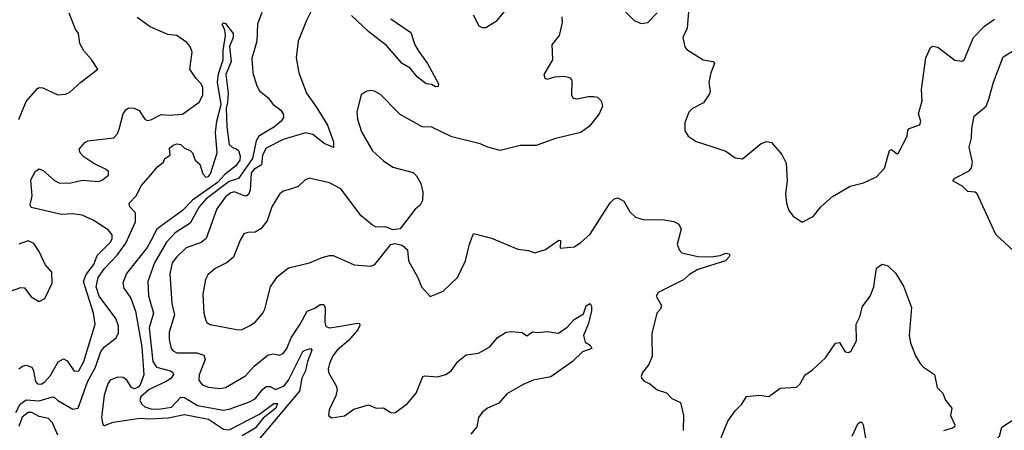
# Model space of a CAD drawing. Extents: x 2057697 to 2160550, y 827490 to 1016834.
# Tile 185 of 256: x 2136220 to 2141511, y 896796 to 899000. Entities that reach past the tile are written whole.
import ezdxf

# ---------------------------------------------------------------- set-up
doc = ezdxf.new("R2010")
doc.units = 0

msp = doc.modelspace()

# ---------------------------------------------------------------- linework, layer by layer
at = {"layer": '0CON20XD'}
for points in [[(2138657.5, 899025), (2138687, 898967), (2138705, 898957.5), (2138725, 898957.5), (2138785, 898996), (2138865.5, 899094.5)], [(2137785, 899041.2), (2137760.8, 898995), (2137715.8, 898884.2), (2137706, 898795), (2137719.4, 898715), (2137760.6, 898605), (2137817.4, 898527.4), (2137874.4, 898434.4), (2137905.5, 898344.5), (2137906.7, 898313.3), (2137855.6, 898335), (2137795, 898384.1), (2137755, 898392.8), (2137635, 898357.2), (2137545, 898309.7), (2137525, 898273.1), (2137519.1, 898220.9), (2137477.1, 898195), (2137464, 898175), (2137457.6, 898085), (2137449.4, 898060.6), (2137437.4, 898052.6), (2137426.1, 898053.9), (2137373.9, 898076.1), (2137355, 898070.9), (2137325, 898048.2), (2137278.9, 897985), (2137221.8, 897825), (2137195.7, 897804.3), (2137115, 897774.6), (2137061.5, 897725), (2137038.2, 897695), (2137026.9, 897635), (2137036.9, 897476.9), (2137051.6, 897415), (2137023, 897323), (2137022.6, 897282.6), (2137034.5, 897235), (2137045, 897221.4), (2137065, 897210.9), (2137171.7, 897211.7), (2137208.7, 897198.7), (2137216.2, 897175), (2137185, 897093.8), (2137181.8, 897065), (2137199.5, 897039.5), (2137235, 897027.1), (2137295, 897020), (2137325, 897025.4), (2137432.7, 897087.3), (2137480.4, 897139.6), (2137555, 897200.5), (2137585, 897205.6), (2137615, 897199.2), (2137635, 897207.1), (2137655, 897234), (2137678.2, 897291.8), (2137727.7, 897365), (2137765, 897434.4), (2137805, 897450.5), (2137835, 897470.6), (2137855, 897470), (2137860.9, 897455), (2137859.2, 897375), (2137865, 897352.5), (2137885, 897345.4), (2137933.3, 897353.3), (2138035, 897370), (2138045, 897368.8), (2138047.8, 897357.8), (2138036.2, 897335), (2137985, 897275.4), (2137925.5, 897225), (2137903.3, 897195), (2137884.1, 897154.1), (2137877.1, 897125), (2137880, 897105), (2137920, 897035), (2137925.8, 897014.2), (2137918.8, 896981.2), (2137882.5, 896905), (2137880, 896875), (2137895, 896862.5), (2137965, 896873.8), (2138015, 896908.8), (2138095, 896932), (2138135, 896914.3), (2138175, 896916), (2138215, 896891.2), (2138235, 896888.8), (2138302.6, 896937.4), (2138350.8, 896995), (2138385.8, 897084.2), (2138395, 897088.8), (2138465, 897082.5), (2138510, 897095), (2138538.6, 897115), (2138574.3, 897165), (2138619.8, 897200.2), (2138685, 897210), (2138747, 897243), (2138787, 897293), (2138835, 897322.5), (2138865, 897326), (2138920, 897320), (2138945, 897302.5), (2138975, 897323.8), (2139005, 897320), (2139055, 897326), (2139115, 897316.7), (2139161.2, 897348.8), (2139199.1, 897390.9), (2139249.5, 897420.5), (2139265, 897463.8), (2139285, 897476), (2139292.1, 897462.1), (2139293.1, 897435), (2139274.4, 897365), (2139248.9, 897305), (2139258.9, 897268.9), (2139285, 897252), (2139294, 897235), (2139245, 897217.1), (2139190, 897165), (2139075, 897082.5), (2138978.8, 897065), (2138925, 897042.2), (2138838.3, 896991.7), (2138795, 896940.8), (2138733.8, 896915), (2138705, 896891.9), (2138685, 896863.8), (2138675.6, 896815), (2138644.4, 896775)], [(2139471.2, 899045), (2139522.5, 898995), (2139559.3, 898979.3), (2139595, 898983.8), (2139645, 899036.2)], [(2139813.6, 899043.6), (2139806.7, 898955), (2139783.8, 898905), (2139794.1, 898854.1), (2139805, 898840), (2139892.5, 898785), (2139945.8, 898775.8), (2139953.3, 898765), (2139934.2, 898715), (2139923.8, 898665), (2139931.2, 898615), (2139927.7, 898602.3), (2139895, 898553.3), (2139835, 898523.8), (2139816, 898504), (2139793.6, 898446.4), (2139793.6, 898403.6), (2139812.5, 898375), (2139855.9, 898345.9), (2139935, 898320), (2140014.2, 898294.2), (2140065, 898258.8), (2140103.6, 898253.6), (2140205, 898336), (2140235, 898346.7), (2140260.5, 898340.5), (2140316.6, 898276.6), (2140339.1, 898229.1), (2140344, 898135), (2140336.2, 898065), (2140340, 898015), (2140353.3, 897975), (2140377.5, 897945), (2140425, 897912.5)], [(2136215, 898463.8), (2136255, 898560), (2136315, 898630), (2136325, 898636.2), (2136344.1, 898634.1), (2136425, 898595.8), (2136465, 898600), (2136489.1, 898610.9), (2136547.5, 898665), (2136640, 898735), (2136605.7, 898785.7), (2136565, 898833.3), (2136542.4, 898872.4), (2136536, 898925), (2136519.4, 898949.4), (2136485.8, 899035)], [(2136215.8, 897125), (2136235, 897139.4), (2136255, 897144.4), (2136285, 897134.2), (2136294.6, 897114.6), (2136305, 897057.5), (2136315, 897044.5), (2136335, 897043.9), (2136355, 897056.2), (2136385, 897089.1), (2136426.8, 897163.2), (2136455, 897178.8), (2136475, 897168.8), (2136513.1, 897113.1), (2136536.9, 897115), (2136565, 897165.7), (2136626, 897365), (2136616.8, 897425), (2136562.5, 897595), (2136577.4, 897632.6), (2136617.7, 897685), (2136636.4, 897733.6), (2136666.4, 897763.6), (2136707.9, 897805), (2136717.3, 897825), (2136717.3, 897845), (2136695, 897871.4), (2136615, 897923.8), (2136555, 897949.6), (2136505, 897957.9), (2136445, 897954.7), (2136282, 897992), (2136275.5, 898005.5), (2136286, 898055), (2136279.6, 898140.4), (2136305, 898185.8), (2136325, 898199.2), (2136345, 898190.8), (2136406.5, 898136.5), (2136435, 898122.1), (2136495, 898124), (2136555, 898137.9), (2136645, 898131.9), (2136665, 898139.2), (2136696.2, 898165), (2136696.2, 898185), (2136685, 898195.8), (2136617.2, 898227.2), (2136565, 898264.2), (2136543.8, 898285), (2136540, 898305), (2136569.3, 898340.7), (2136585, 898350), (2136725, 898365.7), (2136744.3, 898385), (2136755, 898412.5), (2136776.4, 898493.6), (2136789.2, 898515), (2136805, 898527.1), (2136835, 898524.4), (2136861.7, 898511.7), (2136892.9, 898465), (2136905, 898459.4), (2136925, 898462.5), (2136979.8, 898490.2), (2137025, 898486.8), (2137095, 898493.3), (2137185, 898557.5), (2137203.5, 898595), (2137203.1, 898635), (2137194.3, 898655), (2137165.7, 898685), (2137134.6, 898734.6), (2137146.9, 898825), (2137135.7, 898855), (2137117.2, 898877.2), (2137065, 898914.3), (2137015, 898920), (2136920.7, 898960.7), (2136851.7, 899011.7)], [(2137521.3, 899038.7), (2137497.1, 898975), (2137494.3, 898885), (2137468, 898792), (2137472.3, 898715), (2137493.6, 898645), (2137508.6, 898618.6), (2137552.6, 898582.6), (2137581.4, 898545), (2137623.7, 898513.7), (2137635.7, 898495), (2137638.1, 898475), (2137625.6, 898455), (2137589.2, 898425), (2137504.3, 898375), (2137491.2, 898348.8), (2137470.9, 898255), (2137395, 898147.4), (2137345, 898131.2), (2137222.6, 898037.4), (2137183.4, 897995), (2137135, 897906.9), (2137054.7, 897855), (2137008.3, 897805), (2136944, 897695), (2136907.8, 897595), (2136912.7, 897517.3), (2136938.9, 897425), (2136916.1, 897345), (2136934.9, 897164.9), (2136954.8, 897134.9), (2137030, 897115), (2137043.3, 897105), (2137045.4, 897095), (2137032.9, 897075), (2137011.2, 897058.8), (2136915, 897015.3), (2136871.2, 896975), (2136865.5, 896955), (2136876.2, 896935), (2136892.2, 896922.2), (2136925, 896911.1), (2136965, 896908.5), (2137035, 896920.3), (2137085, 896974), (2137105, 896970.8), (2137175, 896928.5), (2137315, 896904.1), (2137345, 896908.4), (2137455, 896947.6), (2137485, 896964), (2137524.8, 897015.2), (2137545, 897030.9), (2137565, 897030.3), (2137595, 897014), (2137640.2, 897035), (2137665.1, 897064.9), (2137742.1, 897217.9), (2137753.4, 897226.6), (2137785, 897234.3), (2137790.4, 897225), (2137765.5, 897165), (2137755.5, 897115), (2137736.2, 897075), (2137724.2, 897005), (2137465, 896699.2)], [(2139132.5, 899015), (2139135.5, 898985), (2139119.4, 898915), (2139079.2, 898865), (2139082, 898828), (2139082.5, 898785), (2139036.7, 898705), (2139042.5, 898685), (2139055, 898680), (2139095, 898693.3), (2139145, 898696.7), (2139175, 898690), (2139186.7, 898675), (2139186, 898595), (2139195, 898578.8), (2139215, 898574.3), (2139275, 898587.1), (2139305, 898587.1), (2139325, 898583.8), (2139343.9, 898563.9), (2139351.2, 898535), (2139333.8, 898495), (2139282.1, 898427.9), (2139235, 898394.2), (2139098.7, 898361.3), (2138995.5, 898324.5), (2138910, 898325), (2138801.7, 898298.3), (2138735, 898316), (2138694.1, 898334.1), (2138541.7, 898371.7), (2138435, 898422), (2138382.5, 898425), (2138265, 898491.2), (2138250, 898505), (2138157.9, 898597.9), (2138125.8, 898615.8), (2138105, 898618.8), (2138082.5, 898615), (2138054.2, 898595.8), (2138030.8, 898505), (2138035.6, 898465), (2138057.4, 898397.4), (2138116.2, 898295), (2138175, 898242), (2138225, 898208.8), (2138335, 898180), (2138352, 898162), (2138375, 898120), (2138387, 898073), (2138385, 898030), (2138372.5, 898005), (2138345, 897982.5), (2138265, 897877.5), (2138225, 897872.5), (2138185, 897887.5), (2138135, 897886.7), (2138115, 897896.2), (2138055, 897947.5), (2137945, 898092), (2137885, 898124.2), (2137775, 898148.8), (2137751.2, 898138.8), (2137716.2, 898105), (2137675, 898090.5)], [(2138215, 899003.8), (2138321.7, 898931.7), (2138343.8, 898865), (2138365, 898828.1), (2138411.9, 898765), (2138470, 898655), (2138468.3, 898641.7), (2138455, 898640), (2138432.5, 898652.5), (2138405, 898656), (2138355, 898693.3), (2138318.7, 898738.7), (2138275, 898764.6), (2138191.8, 898861.8), (2138095.5, 898935), (2138002.6, 899022.6)], [(2140425, 897912.5), (2140485, 897943.3), (2140526.2, 897995), (2140588.8, 898051.2), (2140683.4, 898106.6), (2140755, 898123.1), (2140824.6, 898155.4), (2140868, 898202), (2140895, 898296.7), (2140905, 898303.3), (2140935, 898280), (2140942.5, 898285), (2140990, 898375), (2140992.5, 898405), (2141000, 898415), (2141056.7, 898435), (2141062, 898455), (2141050.8, 898495), (2141069.5, 898565), (2141065.5, 898625), (2141090, 898795), (2141115, 898850), (2141125, 898858), (2141155, 898852), (2141245, 898782), (2141285, 898776.7), (2141296.2, 898785), (2141345.3, 898904.7), (2141405.7, 898965), (2141458.3, 899001.7)], [(2136198.6, 896891.4), (2136221.2, 896935), (2136255, 896959.6), (2136325, 896954.6), (2136395, 896974.6), (2136405, 896973.6), (2136425.4, 896955), (2136505, 896909.8), (2136534, 896915), (2136584.6, 897055), (2136627.8, 897135), (2136655, 897218.9), (2136675, 897243.6), (2136737.8, 897292.2), (2136750.8, 897319.2), (2136751.3, 897355), (2136736.8, 897395), (2136646.1, 897515), (2136631, 897565), (2136640.7, 897615), (2136675, 897663.5), (2136743.6, 897736.4), (2136789.4, 897800.6), (2136841.8, 897915), (2136842.1, 897962.1), (2136811.2, 897995), (2136808.8, 898015), (2136846.4, 898053.6), (2136875, 898108.8), (2136922.5, 898165), (2136960.7, 898209.3), (2136992.5, 898235), (2137000, 898255), (2137028.3, 898271.7), (2137025, 898310), (2137045, 898326.7), (2137065, 898332.5), (2137085, 898330), (2137105, 898310), (2137135, 898297.5), (2137147.5, 898285), (2137162.5, 898245), (2137187.5, 898225), (2137203, 898173), (2137220, 898155), (2137235, 898157.5), (2137245, 898172.5), (2137281.5, 898285), (2137272.7, 898395), (2137279.2, 898455), (2137302.2, 898545), (2137282.8, 898665), (2137288.5, 898708.5), (2137313.4, 898785), (2137312.4, 898835), (2137326.2, 898915), (2137322.6, 898942.6), (2137307.5, 898975), (2137315, 898982.5), (2137325, 898980), (2137366.2, 898925), (2137366.2, 898905), (2137347.3, 898855), (2137356.2, 898775), (2137327.8, 898705), (2137340, 898605), (2137337.1, 898555), (2137328.8, 898525), (2137332.5, 898425), (2137345, 898330), (2137363, 898313), (2137385, 898306.7), (2137395, 898296.7), (2137405, 898267.5), (2137402.7, 898245), (2137380.9, 898215), (2137322, 898168), (2137282, 898125), (2137149.2, 898030.8), (2137094.6, 897975), (2136956.4, 897875), (2136925, 897812.5), (2136905, 897777.1), (2136793.1, 897636.9), (2136773.8, 897585), (2136778.7, 897558.7), (2136816.2, 897505), (2136842.3, 897435), (2136876.5, 897243.4), (2136886.3, 897093.7), (2136864.4, 897035), (2136855, 897024.9), (2136835, 897018.2), (2136821.2, 897025), (2136795, 897064.8), (2136775, 897078.7), (2136745, 897081), (2136706, 897064), (2136692.8, 897045), (2136672.7, 896985), (2136659.5, 896865), (2136666.2, 896826.2), (2136675, 896821.2), (2136721.5, 896838.5), (2136865, 896861.3), (2136916.5, 896856.5), (2137017, 896863), (2137105, 896881.3), (2137235, 896854.5), (2137315, 896802.1), (2137345, 896798.1), (2137508.5, 896881.5), (2137585, 896938.6), (2137605, 896940), (2137595.6, 896915), (2137528.9, 896861.1), (2137485, 896806.2), (2137414.9, 896765.1)], [(2141585, 897738.1), (2141466, 897846), (2141365.7, 898065.7), (2141354, 898074), (2141315, 898078.2), (2141288.9, 898105), (2141234.4, 898135), (2141245, 898148.8), (2141322.3, 898187.7), (2141335.4, 898205), (2141340.9, 898235), (2141321.9, 898315), (2141335.6, 898365), (2141336.9, 898415), (2141348.6, 898481.4), (2141414.1, 898535.9), (2141427.6, 898572.4), (2141452.8, 898665), (2141505, 898800), (2141605, 898860.8)], [(2137675, 898090.5), (2137635, 898078.9), (2137616.4, 898063.6), (2137575.5, 897995), (2137549.1, 897920.9), (2137515, 897877.5), (2137485, 897860), (2137445, 897858), (2137425, 897850), (2137405, 897816.7), (2137369.2, 897725), (2137333.9, 897696.1), (2137270, 897665), (2137230.6, 897629.4), (2137218.1, 897605), (2137203.7, 897526.3), (2137209.5, 897425), (2137219.2, 897385), (2137225, 897373.8), (2137243, 897363), (2137395, 897334.3), (2137415, 897337.1), (2137455, 897355.8), (2137485, 897376), (2137527.1, 897425), (2137537.1, 897445), (2137567.1, 897565), (2137605, 897622), (2137665, 897667.1), (2137777.5, 897695), (2137845, 897722.9), (2137885, 897734.4), (2137905, 897733.3), (2138016.4, 897683.6), (2138105, 897676), (2138128.8, 897685), (2138215, 897792.5), (2138235, 897797.5), (2138275, 897790), (2138303.6, 897763.6), (2138310, 897705), (2138358.8, 897615), (2138378.8, 897565), (2138425, 897513.8), (2138495, 897542.5), (2138573.3, 897615), (2138616.2, 897705), (2138636.2, 897795), (2138658.3, 897851.7), (2138755, 897826.2), (2138897.7, 897767.7), (2138955, 897761.2), (2138988.3, 897748.3), (2139045, 897766.9), (2139116.7, 897816.7), (2139126.7, 897815), (2139125, 897772.5), (2139199.3, 897780.7), (2139235.8, 897804.2), (2139285, 897848), (2139392.6, 898017.4), (2139415, 898038.8), (2139435, 898043.8), (2139466, 898025), (2139498.3, 897968.3), (2139529.7, 897939.7), (2139575, 897925.8), (2139675, 897927.5), (2139735.8, 897915.8), (2139761.7, 897901.7), (2139773.8, 897875), (2139753.8, 897795), (2139764.1, 897764.1), (2139778.8, 897748.8), (2139865, 897728.1), (2139935, 897727.1), (2139985, 897734), (2140015, 897745.8), (2140033, 897743), (2140036.2, 897735), (2140031.2, 897725), (2140012.5, 897705), (2139865, 897658.9), (2139818.6, 897631.4), (2139787, 897603), (2139651.2, 897535), (2139640, 897515), (2139668.8, 897465), (2139663.6, 897446.4), (2139643.8, 897425), (2139616.7, 897315), (2139616.7, 897295), (2139618.3, 897191.7), (2139600.7, 897149.3), (2139566.7, 897105), (2139560, 897085), (2139563, 897073), (2139575, 897060), (2139605, 897047.5), (2139645, 897012.5), (2139695, 896997.5), (2139725, 896966.2), (2139771.2, 896945), (2139786.7, 896875), (2139786, 896795)], [(2136175, 897544), (2136225, 897562.5), (2136245, 897560), (2136281.7, 897511.7), (2136325, 897486.2), (2136355, 897503.8), (2136393.3, 897585), (2136392, 897645), (2136356, 897685), (2136324.3, 897755), (2136295, 897798), (2136265, 897812.9), (2136215, 897794.3)], [(2139979.2, 896730.8), (2140025.8, 896845), (2140065, 896900), (2140100, 896935), (2140125, 896976.2), (2140195, 896984), (2140245, 896976.2), (2140307.6, 897022.4), (2140395, 897027.5), (2140414, 897045), (2140439.3, 897090.7), (2140480.2, 897119.8), (2140551.2, 897185), (2140605, 897263.3), (2140626.1, 897266.1), (2140657, 897217), (2140675, 897212.5), (2140688.3, 897221.7), (2140716.4, 897276.4), (2140715.7, 897365), (2140734.3, 897405), (2140749.2, 897460.8), (2140790, 897515), (2140810.6, 897565), (2140825, 897666), (2140855, 897687.5), (2140885, 897678), (2140927.8, 897637.8), (2140970, 897570), (2141012.2, 897455), (2141000, 897305), (2141007.1, 897265), (2141034.3, 897195), (2141060, 897155), (2141078, 897135), (2141137.1, 897095), (2141150, 897025), (2141181.2, 896995), (2141195, 896956.7), (2141230, 896915), (2141223.1, 896875), (2141245.7, 896825), (2141244, 896815), (2141233.4, 896806.6), (2141185, 896791.9)], [(2136425, 896770), (2136396.2, 896836.2), (2136375, 896859.2), (2136325, 896870), (2136285, 896891.6), (2136265, 896890.5), (2136233.3, 896866.7), (2136214.8, 896815.2)], [(2140694.4, 896765), (2140725, 896830), (2140735, 896840), (2140745, 896840), (2140752, 896825), (2140764.6, 896754.6)], [(2141511.7, 896011.7), (2141482.6, 896042.6), (2141455, 896167.5), (2141415, 896247.5), (2141385, 896267.5), (2141378.8, 896285), (2141350, 896525), (2141355.8, 896594.2), (2141375, 896672.5), (2141385, 896677.5), (2141415, 896673.8), (2141440, 896685), (2141465.8, 896744.2), (2141486.2, 896765), (2141498.3, 896811.7), (2141564.5, 896855.5)]]:
    msp.add_lwpolyline(points, dxfattribs=at)

doc.saveas('drawing.dxf')
